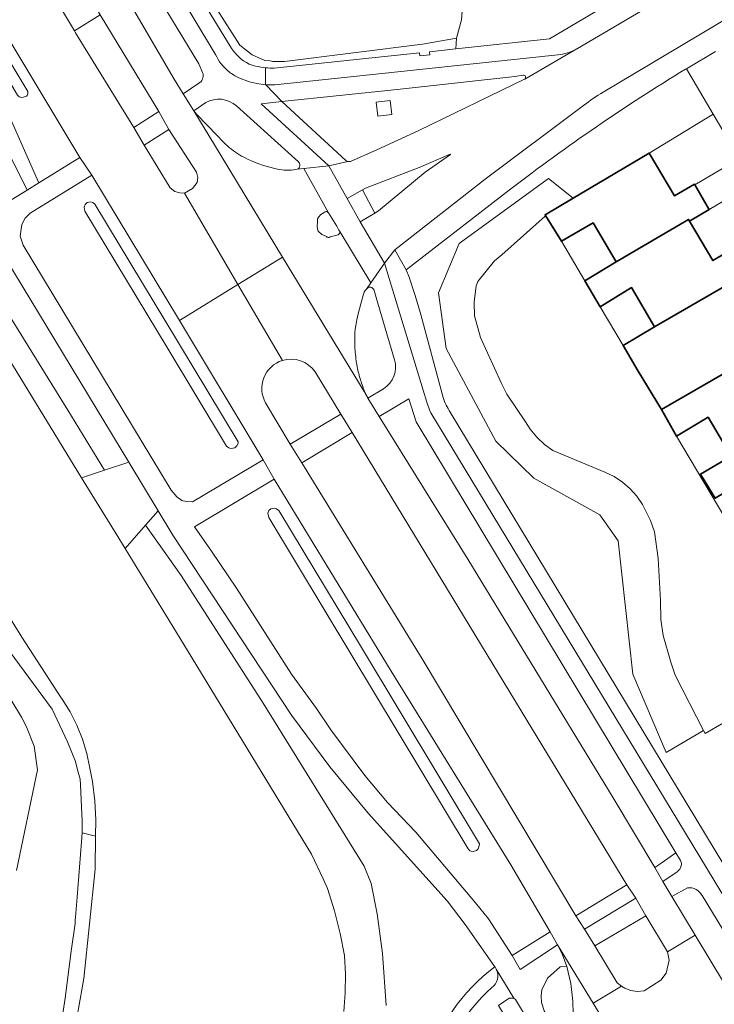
# Model space of a CAD drawing. Extents: x 147051 to 149075, y 463071 to 465537.
# Tile 116 of 229: x 148138 to 148221, y 464267 to 464385. Entities that reach past the tile are written whole.
import ezdxf

# ---------------------------------------------------------------- set-up
doc = ezdxf.new("R2010")
doc.units = 0
doc.header["$LTSCALE"] = 0.5
for name, color, linetype, lineweight in [('B-PV-GR-BEPLANTING_CULTUUR_HEESTERS-GV', 252, 'CONTINUOUS', 18), ('B-PV-OG-BEBOUWING-GV', 6, 'CONTINUOUS', 35), ('B-PV-OG-BEBOUWING_LUIFEL-GV', 6, 'CONTINUOUS', 18), ('B-PV-OG-TERREIN_BEGROEID-GV', 252, 'CONTINUOUS', 18), ('B-PV-OG-TERREIN_ERF-GV', 252, 'CONTINUOUS', 18), ('B-PV-OG-WATER_MEER-GV', 252, 'CONTINUOUS', 18), ('B-PV-OG-WATER_SLOOT-GV', 252, 'CONTINUOUS', 18), ('B-PV-VH-GESLOTENVERHARDING_ASFALT-GV', 252, 'CONTINUOUS', 18), ('B-PV-VH-OPENVERHARDING_BETONSTRAATSTEEN-GV', 252, 'CONTINUOUS', 18), ('B-PV-VH-OPENVERHARDING_TEGEL-GV', 252, 'CONTINUOUS', 18)]:
    doc.layers.add(name, color=color, linetype=linetype, lineweight=lineweight)

msp = doc.modelspace()

# ---------------------------------------------------------------- linework, layer by layer
at = {"layer": 'B-PV-GR-BEPLANTING_CULTUUR_HEESTERS-GV', "flags": 128}
for points in [[(148197.012, 464378.072), (148182.904, 464376.504)], [(148185.508, 464371.636), (148198.146, 464377.754)], [(148198.003, 464378.222), (148197.012, 464378.072)], [(148198.146, 464377.754), (148198.178, 464377.773)], [(148182.904, 464376.504), (148169.117, 464375.081)], [(148169.117, 464375.081), (148176.794, 464368.049)], [(148180.406, 464375.004), (148182.102, 464375.208)], [(148180.608, 464373.332), (148180.406, 464375.004)], [(148182.102, 464375.208), (148182.305, 464373.535)], [(148182.305, 464373.535), (148180.608, 464373.332)], [(148180.496, 464369.311), (148185.508, 464371.636)], [(148177.42, 464367.952), (148180.496, 464369.311)], [(148176.794, 464368.049), (148176.906, 464367.971)], [(148176.906, 464367.971), (148177.036, 464367.919)]]:
    msp.add_lwpolyline(points, dxfattribs=at)
at = {"layer": 'B-PV-GR-BEPLANTING_CULTUUR_HEESTERS-GV'}
for points in [[(148198.178, 464377.773, 0.7949928), (148198.003, 464378.222)], [(148177.036, 464367.919, 0.174533), (148177.42, 464367.952)]]:
    msp.add_lwpolyline(points, format="xyb", dxfattribs=at)
at = {"layer": 'B-PV-GR-BEPLANTING_CULTUUR_HEESTERS-GV', "flags": 128}
msp.add_lwpolyline([(148154.353, 464326.111), (148150.812, 464331.962), (148147.905, 464330.991), (148145.19, 464330.085), (148149.311, 464323.369), (148150.385, 464321.615), (148152.84, 464324.398)], close=True, dxfattribs=at)
at = {"layer": 'B-PV-OG-BEBOUWING-GV', "flags": 128}
for points in [[(148206.348, 464360.592), (148209.126, 464355.899), (148217.767, 464360.991), (148217.889, 464360.785), (148220.241, 464362.177), (148220.176, 464362.289), (148218.479, 464365.201), (148216.106, 464363.796), (148213.069, 464368.926), (148203.955, 464363.519), (148200.607, 464361.549), (148200.677, 464361.435), (148202.568, 464358.375)], [(148209.126, 464355.899), (148205.38, 464353.623), (148207.217, 464350.518), (148210.947, 464352.823), (148213.711, 464348.153), (148222.403, 464353.16), (148222.474, 464353.04), (148224.846, 464354.444), (148224.787, 464354.544), (148223.07, 464357.46), (148220.691, 464356.052), (148217.889, 464360.785), (148217.767, 464360.991)], [(148226.993, 464345.407), (148227.059, 464345.295), (148229.436, 464346.703), (148229.375, 464346.807), (148227.652, 464349.714), (148225.276, 464348.307), (148222.474, 464353.04), (148222.403, 464353.16), (148213.711, 464348.153), (148209.935, 464345.9), (148211.753, 464342.847), (148214.518, 464338.239)], [(148220.112, 464337.339), (148222.88, 464332.664), (148231.573, 464337.671), (148231.644, 464337.551), (148234.022, 464338.959), (148233.958, 464339.067), (148232.228, 464341.964), (148229.861, 464340.563), (148227.059, 464345.295), (148226.993, 464345.407), (148214.518, 464338.239), (148216.338, 464335.063)], [(148231.573, 464337.671), (148222.88, 464332.664), (148219.185, 464330.53), (148220.965, 464327.637), (148224.568, 464329.813), (148227.47, 464324.911), (148236.158, 464329.926), (148236.229, 464329.806), (148238.608, 464331.215), (148238.56, 464331.296), (148236.825, 464334.226), (148234.446, 464332.818), (148231.644, 464337.551)]]:
    msp.add_lwpolyline(points, close=True, dxfattribs=at)
at = {"layer": 'B-PV-OG-BEBOUWING_LUIFEL-GV', "flags": 128}
msp.add_lwpolyline([(148220.256, 464362.186), (148225.58, 464365.337), (148223.849, 464368.259), (148218.527, 464365.106), (148219.026, 464364.263)], close=True, dxfattribs=at)
at = {"layer": 'B-PV-OG-TERREIN_BEGROEID-GV', "flags": 128}
for points in [[(148025.955, 464578.969), (148091.9, 464470.206), (148095.774, 464463.608), (148103.415, 464449.862), (148112.64, 464432.67), (148118.931, 464423.242), (148130.365, 464406.775), (148144.334, 464383.522), (148147.385, 464385.466), (148133.78, 464407.91), (148116.437, 464436.627), (148099.567, 464465.089), (148078.148, 464500), (148028.705, 464581.26), (148021.783, 464592.671), (148018.839, 464590.756)], [(148005.331, 464576.433), (148017.846, 464556.05), (148021.239, 464550.475), (148052.095, 464500), (148099.621, 464421.931), (148135.483, 464362.531), (148138.672, 464364.492), (148129.779, 464382.323), (148128.991, 464383.601), (148096.271, 464436.69), (148095.203, 464438.408), (148089.48, 464447.66), (148075.173, 464470.885), (148073.016, 464474.42), (148069.243, 464480.543), (148059.593, 464496.2), (148054.465, 464504.52), (148042.825, 464523.406), (148026.127, 464550.498), (148022.286, 464556.731), (148015.958, 464566.898), (148005.25, 464583.501), (148003.541, 464586.154), (147997.766, 464588.731)], [(148103.488, 464409.183), (148103.886, 464408.517), (148109.179, 464399.643), (148109.353, 464399.355), (148114.658, 464390.586), (148118.314, 464384.543), (148118.961, 464383.476), (148119.283, 464382.941), (148121.481, 464379.309), (148121.163, 464374.481), (148134.445, 464352.797), (148143.534, 464338.159), (148147.905, 464330.991), (148150.812, 464331.962), (148133.101, 464361.227), (148104.256, 464408.89)], [(148144.334, 464383.522), (148144.468, 464383.299), (148151.437, 464371.962), (148154.41, 464373.877), (148147.385, 464385.466)], [(148133.714, 464380.617), (148134.838, 464377.062), (148140.022, 464365.454), (148140.067, 464365.351), (148144.979, 464368.372), (148136.611, 464382.358), (148135.541, 464381.652), (148138.75, 464376.289), (148138.764, 464376.156), (148138.755, 464375.99), (148138.677, 464375.825), (148138.59, 464375.746), (148138.491, 464375.697), (148138.232, 464375.607), (148138.041, 464375.572), (148137.867, 464375.59), (148137.745, 464375.633), (148137.624, 464375.738), (148137.52, 464375.844), (148134.468, 464380.945)], [(148123.332, 464366.549), (148127.674, 464359.227), (148127.81, 464358.298), (148132.003, 464351.31), (148136.469, 464344.297), (148145.19, 464330.085), (148147.905, 464330.991), (148143.534, 464338.159), (148134.445, 464352.797), (148121.163, 464374.481), (148120.083, 464371.86)], [(148156.922, 464364.169), (148157.497, 464364.137), (148158.454, 464364.701), (148158.987, 464365.395), (148159.094, 464365.994), (148158.926, 464366.646), (148155.635, 464371.737), (148152.663, 464369.871), (148155.779, 464364.757), (148156.324, 464364.326)], [(148138.417, 464361.121), (148138.033, 464360.375), (148137.842, 464358.977), (148138.179, 464357.897), (148155.89, 464328.6), (148156.556, 464327.817), (148157.151, 464327.36), (148157.699, 464327.228), (148158.437, 464327.22), (148166.91, 464332.222), (148156.88, 464348.881), (148146.405, 464366.279), (148139.024, 464361.714)], [(148201.028, 464365.88), (148190.34, 464358.102), (148187.868, 464352.203), (148188.79, 464345.554), (148194.72, 464334.478), (148199.26, 464330.042), (148207.174, 464325.662), (148209.342, 464322.538), (148211.124, 464306.588), (148215.096, 464297.21), (148219.577, 464299.839), (148216.188, 464306.477), (148215.669, 464308.026), (148214.755, 464311.222), (148214.459, 464313.141), (148214.423, 464315.42), (148214.154, 464320.436), (148213.68, 464323.634), (148213.228, 464324.982), (148212.251, 464326.866), (148211.578, 464327.869), (148210.779, 464328.775), (148209.866, 464329.567), (148208.858, 464330.232), (148207.77, 464330.758), (148201.543, 464333.326), (148200.533, 464334.065), (148199.625, 464334.928), (148198.835, 464335.898), (148198.288, 464336.758), (148196.048, 464340.067), (148195.393, 464341.343), (148192.87, 464346.844), (148192.191, 464349.445), (148192.142, 464351.067), (148192.354, 464353.049), (148192.565, 464353.556), (148194.576, 464356.014), (148195.424, 464356.744), (148200.621, 464361.378), (148200.677, 464361.435), (148200.607, 464361.549), (148203.955, 464363.519)], [(148155.415, 464345.656), (148162.499, 464333.86), (148162.779, 464333.642), (148163.005, 464333.572), (148163.284, 464333.607), (148163.51, 464333.677), (148163.754, 464333.886), (148163.911, 464334.164), (148163.911, 464334.361), (148156.668, 464346.422), (148146.785, 464362.802), (148146.532, 464363.005), (148146.236, 464363.075), (148145.853, 464362.988), (148145.609, 464362.779), (148145.487, 464362.465), (148145.582, 464361.954)], [(148145.582, 464361.954), (148145.487, 464362.465), (148145.609, 464362.779), (148145.853, 464362.988), (148146.236, 464363.075), (148146.532, 464363.005), (148146.785, 464362.802), (148156.668, 464346.422), (148163.911, 464334.361), (148163.911, 464334.164), (148163.754, 464333.886), (148163.51, 464333.677), (148163.284, 464333.607), (148163.005, 464333.572), (148162.779, 464333.642), (148162.499, 464333.86), (148155.415, 464345.656)], [(148180.756, 464337.411), (148191.378, 464320.327), (148208.772, 464291.784), (148213.725, 464283.447), (148214.2, 464283.781), (148216.255, 464285.225), (148185.181, 464336.778), (148184.314, 464339.539)], [(148185.911, 464308.412), (148204.28, 464277.681), (148210.4, 464281.386), (148177.531, 464335.482), (148171.509, 464331.88)], [(148196.499, 464283.776), (148182.218, 464306.955), (148168.23, 464329.919), (148158.693, 464324.215), (148160.73, 464321.29), (148163.704, 464316.878), (148170.285, 464306.596), (148173.263, 464302.484), (148175.008, 464299.912), (148179.07, 464294.462), (148181.783, 464291.253), (148185.142, 464287.687), (148192.295, 464279.249), (148193.847, 464277.305), (148196.672, 464272.944), (148201.206, 464275.767)], [(148177.391, 464309.03), (148191.406, 464285.693), (148191.602, 464285.469), (148191.776, 464285.4), (148192.072, 464285.365), (148192.403, 464285.504), (148192.612, 464285.696), (148192.699, 464285.922), (148192.756, 464286.298), (148178.644, 464309.796), (148168.761, 464326.176), (148168.508, 464326.379), (148168.212, 464326.449), (148167.829, 464326.362), (148167.585, 464326.153), (148167.463, 464325.839), (148167.558, 464325.328)], [(148167.558, 464325.328), (148167.463, 464325.839), (148167.585, 464326.153), (148167.829, 464326.362), (148168.212, 464326.449), (148168.508, 464326.379), (148168.761, 464326.176), (148178.644, 464309.796), (148192.756, 464286.298), (148192.699, 464285.922), (148192.612, 464285.696), (148192.403, 464285.504), (148192.072, 464285.365), (148191.776, 464285.4), (148191.602, 464285.469), (148191.406, 464285.693), (148177.391, 464309.03)], [(148139.725, 464255.11), (148141.671, 464257.783), (148142.58, 464259.327), (148143.347, 464260.946), (148143.967, 464262.627), (148144.435, 464264.356), (148144.746, 464266.12), (148144.773, 464266.339), (148145.47, 464270.178), (148146.804, 464283.268), (148146.856, 464287.202), (148145.259, 464287.628), (148145.172, 464286.54), (148144.932, 464283.487), (148144.65, 464279.919), (148144.459, 464277.505), (148144.432, 464277.164), (148144.4, 464276.754), (148143.953, 464273.449), (148143.218, 464267.851), (148142.977, 464266.275), (148142.822, 464265.256), (148138.323, 464257.478), (148139.384, 464254.71)], [(148209.237, 464269.669), (148209.733, 464269.288), (148210.155, 464269.033), (148210.877, 464268.75), (148211.625, 464268.616), (148212.477, 464268.731), (148214.442, 464269.983), (148215.077, 464270.826), (148215.471, 464272.397), (148215.257, 464273.375), (148212.682, 464277.682), (148206.563, 464274.103)], [(148200.141, 464268.101), (148200.182, 464267.325), (148200.52, 464266.321), (148202.482, 464263.021), (148203.003, 464262.69), (148203.404, 464262.735), (148203.693, 464263.932), (148203.992, 464265.955), (148203.934, 464267.456), (148203.709, 464269.585), (148203.208, 464271.641), (148202.408, 464271.601), (148200.916, 464270.243), (148200.224, 464268.826)]]:
    msp.add_lwpolyline(points, close=True, dxfattribs=at)
for points in [[(148042.825, 464523.406), (148054.465, 464504.52), (148059.593, 464496.2), (148069.243, 464480.543), (148073.016, 464474.42), (148075.173, 464470.885), (148089.48, 464447.66), (148095.203, 464438.408), (148096.271, 464436.69), (148128.991, 464383.601), (148129.779, 464382.323), (148138.672, 464364.492), (148140.067, 464365.351), (148140.022, 464365.454), (148134.838, 464377.062), (148133.714, 464380.617), (148104.932, 464427.677), (148022.806, 464560.494)], [(148143.547, 464413.448), (148162.961, 464381.718)], [(148190.799, 464387.541), (148190.628, 464384.859), (148190.032, 464382.649), (148189.922, 464381.382), (148201.137, 464382.604), (148217.49, 464392.266)], [(148164.093, 464381.814), (148158.597, 464390.482)], [(148158.597, 464390.482), (148164.093, 464381.814), (148165.584, 464380.683), (148167.105, 464379.991), (148167.722, 464379.94), (148168.035, 464379.877), (148168.927, 464379.877), (148169.456, 464379.853), (148185.964, 464381.951), (148190.032, 464382.649), (148190.628, 464384.859), (148190.799, 464387.541)], [(148159.219, 464379.604), (148153.352, 464389.264)], [(148150.58, 464387.499), (148156.265, 464377.772)], [(148190.032, 464382.649), (148185.964, 464381.951)], [(148189.922, 464381.382), (148190.032, 464382.649)], [(148137.745, 464375.633), (148137.867, 464375.59), (148138.041, 464375.572), (148138.232, 464375.607), (148138.491, 464375.697), (148138.59, 464375.746), (148138.677, 464375.825), (148138.755, 464375.99), (148138.764, 464376.156), (148138.75, 464376.289), (148135.541, 464381.652)], [(148165.584, 464380.683), (148164.093, 464381.814)], [(148185.964, 464381.951), (148169.456, 464379.853)], [(148186.795, 464381.041), (148189.922, 464381.382)], [(148167.105, 464379.991), (148165.584, 464380.683)], [(148167.722, 464379.94), (148167.105, 464379.991)], [(148168.035, 464379.877), (148167.722, 464379.94)], [(148168.208, 464379.075), (148185.581, 464380.913)], [(148185.581, 464380.913), (148185.622, 464380.536)], [(148185.622, 464380.536), (148186.834, 464380.663)], [(148186.834, 464380.663), (148186.795, 464381.041)], [(148159.658, 464378.574), (148159.219, 464379.604)], [(148165.239, 464379.559), (148165.462, 464379.476)], [(148165.462, 464379.476), (148165.69, 464379.407)], [(148166.938, 464379.159), (148167.192, 464379.129)], [(148168.927, 464379.877), (148168.035, 464379.877)], [(148169.456, 464379.853), (148168.927, 464379.877)], [(148217.513, 464379.015), (148217.414, 464378.956)], [(148220.709, 464373.558), (148217.513, 464379.015)], [(148156.265, 464377.772), (148157.333, 464376.018)], [(148157.333, 464376.018), (148159.343, 464377.358)], [(148160.036, 464374.95), (148158.6, 464373.975)], [(148171.119, 464367.863), (148163.705, 464374.563)], [(148158.6, 464373.975), (148158.926, 464373.567)], [(148158.926, 464373.567), (148161.432, 464371)], [(148213.069, 464368.926), (148220.709, 464373.558)], [(148203.955, 464363.519), (148213.069, 464368.926)], [(148170.799, 464366.961), (148170.964, 464367.005)], [(148170.964, 464367.005), (148171.118, 464367.079)], [(148171.118, 464367.079), (148171.198, 464367.147)], [(148171.198, 464367.147), (148171.254, 464367.236)], [(148190.34, 464358.102), (148201.028, 464365.88)], [(148201.028, 464365.88), (148203.955, 464363.519)], [(148196.524, 464364.636), (148183.996, 464354.957)], [(148187.868, 464352.203), (148190.34, 464358.102)], [(148183.996, 464354.957), (148184.344, 464354.07)], [(148184.344, 464354.07), (148185.05, 464351.985)], [(148179.499, 464352.864), (148179.402, 464352.808)], [(148179.608, 464352.889), (148179.499, 464352.864)], [(148178.898, 464352.051), (148178.564, 464350.884)], [(148178.987, 464352.278), (148178.898, 464352.051)], [(148179.108, 464352.49), (148178.987, 464352.278)], [(148179.243, 464352.66), (148179.108, 464352.49)], [(148179.402, 464352.808), (148179.243, 464352.66)], [(148181.096, 464349.349), (148180.115, 464352.601)], [(148185.05, 464351.985), (148185.685, 464349.878)], [(148188.79, 464345.554), (148187.868, 464352.203)], [(148178.564, 464350.884), (148178.264, 464349.708)], [(148178.264, 464349.708), (148178.102, 464348.978)], [(148182.6, 464344.19), (148181.096, 464349.349)], [(148185.685, 464349.878), (148188.443, 464339.68)], [(148177.961, 464348.243), (148177.906, 464347.861)], [(148178.102, 464348.978), (148177.961, 464348.243)], [(148177.906, 464347.861), (148177.873, 464347.476)], [(148194.72, 464334.478), (148188.79, 464345.554)], [(148176.184, 464337.698), (148173.109, 464342.759)], [(148179.028, 464340.419), (148179.409, 464339.65)], [(148179.433, 464339.61), (148181.28, 464340.737)], [(148167.194, 464339.031), (148170.124, 464334.12)], [(148179.409, 464339.65), (148179.433, 464339.61)], [(148170.124, 464334.12), (148176.184, 464337.698)], [(148189.275, 464337.948), (148241.823, 464251.026)], [(148199.26, 464330.042), (148194.72, 464334.478)], [(148207.174, 464325.662), (148199.26, 464330.042)], [(148154.353, 464326.111), (148152.84, 464324.398)], [(148156.102, 464323.221), (148154.353, 464326.111)], [(148209.342, 464322.538), (148207.174, 464325.662)], [(148181.613, 464266.943), (148181.15, 464273.194), (148180.548, 464277.916), (148179.808, 464281.556), (148178.966, 464283.612), (148166.89, 464303.133), (148157.073, 464318.396), (148152.84, 464324.398), (148150.385, 464321.615), (148157.847, 464309.43), (148172.667, 464285.046), (148174.065, 464282.123), (148174.572, 464280.933), (148175.417, 464278.269), (148176.108, 464275.561), (148176.622, 464272.944), (148176.753, 464270.71), (148176.723, 464268.472), (148176.534, 464266.242)], [(148152.84, 464324.398), (148157.073, 464318.396)], [(148170.302, 464301.668), (148156.102, 464323.221)], [(148211.124, 464306.588), (148209.342, 464322.538)], [(148132.272, 464315.126), (148141.661, 464302.409), (148143.506, 464298.49), (148144.434, 464296.128), (148144.699, 464295.148), (148144.998, 464294.033), (148145.033, 464293.356), (148145.161, 464290.67), (148145.24, 464289.038), (148145.253, 464288.104), (148145.259, 464287.628), (148146.856, 464287.202), (148146.882, 464289.164), (148146.759, 464291.457), (148146.478, 464293.736), (148146.18, 464295.344), (148145.818, 464297.101), (148145.301, 464298.818), (148144.632, 464300.483), (148143.818, 464302.081), (148142.865, 464303.601), (148142.669, 464303.88), (148138.029, 464311.017), (148131.275, 464321.92)], [(148157.073, 464318.396), (148166.89, 464303.133)], [(148129.698, 464315.104), (148137.99, 464301.45), (148138.577, 464300.293), (148139.5, 464297.981), (148139.892, 464295.15), (148137.399, 464283.124)], [(148134.335, 464262.877), (148138.323, 464257.478), (148142.822, 464265.256), (148142.977, 464266.275), (148143.218, 464267.851), (148143.953, 464273.449), (148144.4, 464276.754), (148144.432, 464277.164), (148144.459, 464277.505), (148144.65, 464279.919), (148144.932, 464283.487), (148145.172, 464286.54), (148145.259, 464287.628), (148145.253, 464288.104), (148145.24, 464289.038), (148145.161, 464290.67), (148145.033, 464293.356), (148144.998, 464294.033), (148144.699, 464295.148), (148144.434, 464296.128), (148143.506, 464298.49), (148141.661, 464302.409), (148132.272, 464315.126)], [(148215.096, 464297.21), (148211.124, 464306.588)], [(148166.89, 464303.133), (148178.966, 464283.612)], [(148174.881, 464295.487), (148170.302, 464301.668)], [(148221.933, 464300.756), (148219.747, 464299.506)], [(148219.577, 464299.839), (148215.096, 464297.21)], [(148219.747, 464299.506), (148219.577, 464299.839)], [(148179.467, 464289.98), (148174.881, 464295.487)], [(148188.897, 464279.489), (148179.467, 464289.98)], [(148178.966, 464283.612), (148179.808, 464281.556)], [(148179.808, 464281.556), (148180.548, 464277.916)], [(148217.653, 464281.041), (148215.756, 464279.986)], [(148215.756, 464279.986), (148218.548, 464275.366)], [(148230.075, 464262.516), (148219.386, 464280.104)], [(148191.039, 464276.637), (148188.897, 464279.489)], [(148180.548, 464277.916), (148181.15, 464273.194)], [(148194.59, 464271.592), (148191.039, 464276.637)], [(148218.548, 464275.366), (148230.849, 464255.01)], [(148181.15, 464273.194), (148181.613, 464266.943)]]:
    msp.add_lwpolyline(points, dxfattribs=at)
at = {"layer": 'B-PV-OG-TERREIN_BEGROEID-GV'}
for points in [[(148162.961, 464381.718, 0.1516727), (148165.239, 464379.559)], [(148165.69, 464379.407, 0.0336008), (148166.938, 464379.159)], [(148167.192, 464379.129, 0.0275858), (148168.208, 464379.075)], [(148217.414, 464378.956, 0.0269196), (148196.524, 464364.636)], [(148159.343, 464377.358, 0.3166652), (148159.658, 464378.574)], [(148163.705, 464374.563, 0.325133), (148160.036, 464374.95)], [(148161.432, 464371, 0.0560783), (148163.107, 464369.376)], [(148163.107, 464369.376, 0.0567989), (148165.1, 464368.167)], [(148165.1, 464368.167, 0.0563285), (148168.595, 464367.006)], [(148168.595, 464367.006, 0.093918), (148170.799, 464366.961)], [(148171.287, 464367.571, 0.1516993), (148171.119, 464367.863)], [(148171.254, 464367.236, 0.1581447), (148171.287, 464367.571)], [(148179.906, 464352.822, 0.1509224), (148179.608, 464352.889)], [(148180.115, 464352.601, 0.1488511), (148179.906, 464352.822)], [(148177.873, 464347.476, 0.0297494), (148177.876, 464345.56)], [(148177.876, 464345.56, 0.0276709), (148178.107, 464343.574)], [(148169.194, 464344.107, 0.4794427), (148167.194, 464339.031)], [(148173.109, 464342.759, 0.3274259), (148169.194, 464344.107)], [(148178.107, 464343.574, 0.0274034), (148178.479, 464341.97)], [(148181.28, 464340.737, 0.3412182), (148182.6, 464344.19)], [(148178.479, 464341.97, 0.0276793), (148179.028, 464340.419)], [(148188.443, 464339.68, 0.0921852), (148189.275, 464337.948)], [(148219.386, 464280.104, 0.3077564), (148217.653, 464281.041)], [(148186.476, 464259.837, -0.1606042), (148194.59, 464271.592)]]:
    msp.add_lwpolyline(points, format="xyb", dxfattribs=at)
at = {"layer": 'B-PV-OG-TERREIN_ERF-GV', "flags": 128}
msp.add_lwpolyline([(148262.634, 464302.802), (148220.709, 464373.558), (148213.069, 464368.926), (148216.106, 464363.796), (148218.479, 464365.201), (148220.176, 464362.289), (148220.241, 464362.177), (148217.889, 464360.785), (148220.691, 464356.052), (148223.07, 464357.46)], dxfattribs=at)
for points in [[(148209.126, 464355.899), (148206.348, 464360.592), (148202.568, 464358.375), (148205.38, 464353.623)], [(148209.935, 464345.9), (148213.711, 464348.153), (148210.947, 464352.823), (148207.217, 464350.518)], [(148223.738, 464322.565), (148227.47, 464324.911), (148224.568, 464329.813), (148220.965, 464327.637), (148219.185, 464330.53), (148222.88, 464332.664), (148220.112, 464337.339), (148216.338, 464335.063)]]:
    msp.add_lwpolyline(points, close=True, dxfattribs=at)
at = {"layer": 'B-PV-OG-WATER_MEER-GV', "flags": 128}
msp.add_lwpolyline([(148223.738, 464322.565), (148216.338, 464335.063), (148214.518, 464338.239), (148211.753, 464342.847), (148209.935, 464345.9), (148207.217, 464350.518), (148205.38, 464353.623), (148202.568, 464358.375), (148200.677, 464361.435), (148200.621, 464361.378), (148195.424, 464356.744), (148194.576, 464356.014), (148192.565, 464353.556), (148192.354, 464353.049), (148192.142, 464351.067), (148192.191, 464349.445), (148192.87, 464346.844), (148195.393, 464341.343), (148196.048, 464340.067), (148198.288, 464336.758), (148198.835, 464335.898), (148199.625, 464334.928), (148200.533, 464334.065), (148201.543, 464333.326), (148207.77, 464330.758), (148208.858, 464330.232), (148209.866, 464329.567), (148210.779, 464328.775), (148211.578, 464327.869), (148212.251, 464326.866), (148213.228, 464324.982), (148213.68, 464323.634), (148214.154, 464320.436), (148214.423, 464315.42), (148214.459, 464313.141), (148214.755, 464311.222), (148215.669, 464308.026), (148216.188, 464306.477), (148219.577, 464299.839), (148219.747, 464299.506), (148221.933, 464300.756)], dxfattribs=at)
at = {"layer": 'B-PV-OG-WATER_SLOOT-GV', "flags": 128}
for points in [[(148176.534, 464266.242), (148176.723, 464268.472), (148176.753, 464270.71), (148176.622, 464272.944), (148176.108, 464275.561), (148175.417, 464278.269), (148174.572, 464280.933), (148174.065, 464282.123), (148172.667, 464285.046), (148157.847, 464309.43), (148150.385, 464321.615), (148149.311, 464323.369), (148145.19, 464330.085), (148136.469, 464344.297)], [(148131.275, 464321.92), (148138.029, 464311.017), (148142.669, 464303.88), (148142.865, 464303.601), (148143.818, 464302.081), (148144.632, 464300.483), (148145.301, 464298.818), (148145.818, 464297.101), (148146.18, 464295.344), (148146.478, 464293.736), (148146.759, 464291.457), (148146.882, 464289.164), (148146.856, 464287.202), (148146.804, 464283.268), (148145.47, 464270.178), (148144.773, 464266.339)]]:
    msp.add_lwpolyline(points, dxfattribs=at)
at = {"layer": 'B-PV-VH-GESLOTENVERHARDING_ASFALT-GV', "flags": 128}
for points in [[(148161.188, 464380.716), (148114.957, 464457.554)], [(148133.78, 464407.91), (148147.385, 464385.466), (148154.41, 464373.877), (148155.635, 464371.737), (148158.926, 464366.646), (148159.094, 464365.994), (148158.987, 464365.395), (148158.454, 464364.701), (148157.497, 464364.137), (148163.884, 464353.198), (148169.206, 464356.48), (148161.066, 464369.907), (148158.6, 464373.975), (148157.333, 464376.018), (148156.265, 464377.772), (148150.58, 464387.499), (148146.5, 464394.48), (148120.941, 464436.874)], [(148136.611, 464382.358), (148144.979, 464368.372), (148146.405, 464366.279), (148156.88, 464348.881), (148163.884, 464353.198), (148157.497, 464364.137), (148156.922, 464364.169), (148156.324, 464364.326), (148155.779, 464364.757), (148152.663, 464369.871), (148151.437, 464371.962), (148144.468, 464383.299), (148144.334, 464383.522), (148130.365, 464406.775)], [(148153.352, 464389.264), (148159.219, 464379.604)], [(148214.717, 464387.491), (148204.486, 464381.439)], [(148207.54, 464376.211), (148224.815, 464386.478)], [(148204.401, 464381.39), (148198.178, 464377.773)], [(148198.178, 464377.773), (148204.401, 464381.39)], [(148204.486, 464381.439), (148204.401, 464381.39)], [(148202.119, 464380.684), (148182.242, 464378.572)], [(148159.219, 464379.604), (148159.658, 464378.574)], [(148182.242, 464378.572), (148168.298, 464377.08)], [(148182.904, 464376.504), (148197.012, 464378.072)], [(148198.146, 464377.754), (148185.508, 464371.636)], [(148197.012, 464378.072), (148198.003, 464378.222)], [(148198.178, 464377.773), (148198.146, 464377.754)], [(148159.343, 464377.358), (148157.333, 464376.018)], [(148169.117, 464375.081), (148167.227, 464377.099)], [(148167.227, 464377.099), (148169.117, 464375.081)], [(148169.117, 464375.081), (148182.904, 464376.504)], [(148157.333, 464376.018), (148158.6, 464373.975)], [(148158.6, 464373.975), (148160.036, 464374.95)], [(148163.705, 464374.563), (148171.119, 464367.863)], [(148166.643, 464374.827), (148169.117, 464375.081)], [(148174.735, 464367.412), (148166.643, 464374.827)], [(148193.465, 464365.813), (148205.198, 464374.605)], [(148158.926, 464373.567), (148158.6, 464373.975)], [(148158.6, 464373.975), (148161.066, 464369.907)], [(148161.432, 464371), (148158.926, 464373.567)], [(148185.508, 464371.636), (148180.496, 464369.311)], [(148161.066, 464369.907), (148169.206, 464356.48)], [(148144.979, 464368.372), (148140.067, 464365.351)], [(148146.405, 464366.279), (148144.979, 464368.372)], [(148180.496, 464369.311), (148177.42, 464367.952)], [(148185.563, 464367.191), (148189.252, 464368.807)], [(148189.309, 464368.731), (148186.288, 464366.648)], [(148189.252, 464368.807), (148189.309, 464368.731)], [(148170.964, 464367.005), (148170.799, 464366.961)], [(148170.951, 464366.979), (148171.772, 464367.075)], [(148171.772, 464367.075), (148170.951, 464366.979)], [(148171.118, 464367.079), (148170.964, 464367.005)], [(148171.198, 464367.147), (148171.118, 464367.079)], [(148171.254, 464367.236), (148171.198, 464367.147)], [(148171.772, 464367.075), (148174.735, 464367.412)], [(148174.735, 464367.412), (148171.772, 464367.075)], [(148171.772, 464367.075), (148174.708, 464361.761)], [(148174.708, 464361.761), (148171.772, 464367.075)], [(148177.036, 464367.919), (148174.735, 464367.412)], [(148174.735, 464367.412), (148176.932, 464363.47)], [(148176.932, 464363.47), (148174.735, 464367.412)], [(148179.12, 464364.733), (148185.563, 464367.191)], [(148139.024, 464361.714), (148146.405, 464366.279)], [(148170.799, 464366.961), (148170.951, 464366.979)], [(148170.951, 464366.979), (148170.799, 464366.961)], [(148186.288, 464366.648), (148180.694, 464362.005)], [(148182.655, 464357.341), (148193.465, 464365.813)], [(148140.067, 464365.351), (148138.672, 464364.492)], [(148178.794, 464364.539), (148179.12, 464364.733)], [(148138.672, 464364.492), (148135.483, 464362.531)], [(148176.932, 464363.47), (148178.794, 464364.539)], [(148178.516, 464360.701), (148176.932, 464363.47)], [(148133.101, 464361.227), (148150.812, 464331.962)], [(148138.033, 464360.375), (148138.417, 464361.121)], [(148138.417, 464361.121), (148139.024, 464361.714)], [(148173.533, 464361.269), (148173.794, 464361.554)], [(148173.794, 464361.554), (148174.202, 464361.831)], [(148174.708, 464361.761), (148175.711, 464360.187)], [(148180.255, 464361.741), (148178.516, 464360.701)], [(148180.694, 464362.005), (148180.255, 464361.741)], [(148137.842, 464358.977), (148138.033, 464360.375)], [(148173.374, 464360.06), (148173.384, 464360.788)], [(148175.711, 464360.187), (148175.96, 464359.686)], [(148178.516, 464360.701), (148181.403, 464355.753)], [(148181.403, 464355.753), (148178.516, 464360.701)], [(148138.179, 464357.897), (148137.842, 464358.977)], [(148173.895, 464359.18), (148173.486, 464359.564)], [(148174.455, 464358.923), (148173.895, 464359.18)], [(148175.861, 464359.15), (148174.913, 464358.881)], [(148176.056, 464359.528), (148179.76, 464353.385)], [(148179.76, 464353.385), (148176.056, 464359.528)], [(148155.89, 464328.6), (148138.179, 464357.897)], [(148169.206, 464356.48), (148163.884, 464353.198)], [(148169.206, 464356.48), (148178.966, 464340.381)], [(148178.966, 464340.381), (148169.206, 464356.48)], [(148181.403, 464355.753), (148182.655, 464357.341)], [(148179.76, 464353.385), (148181.403, 464355.753)], [(148181.403, 464355.753), (148179.76, 464353.385)], [(148186.044, 464340.552), (148181.403, 464355.753)], [(148163.884, 464353.198), (148156.88, 464348.881)], [(148169.194, 464344.107), (148163.884, 464353.198)], [(148163.884, 464353.198), (148169.194, 464344.107)], [(148179.243, 464352.66), (148179.76, 464353.385)], [(148179.76, 464353.385), (148179.243, 464352.66)], [(148179.402, 464352.808), (148179.499, 464352.864)], [(148179.499, 464352.864), (148179.608, 464352.889)], [(148178.564, 464350.884), (148178.898, 464352.051)], [(148178.898, 464352.051), (148178.987, 464352.278)], [(148178.987, 464352.278), (148179.108, 464352.49)], [(148179.108, 464352.49), (148179.243, 464352.66)], [(148179.243, 464352.66), (148179.402, 464352.808)], [(148180.115, 464352.601), (148181.096, 464349.349)], [(148178.264, 464349.708), (148178.564, 464350.884)], [(148178.102, 464348.978), (148178.264, 464349.708)], [(148181.096, 464349.349), (148182.6, 464344.19)], [(148156.88, 464348.881), (148166.91, 464332.222)], [(148177.906, 464347.861), (148177.961, 464348.243)], [(148177.961, 464348.243), (148178.102, 464348.978)], [(148177.873, 464347.476), (148177.906, 464347.861)], [(148173.109, 464342.759), (148176.184, 464337.698)], [(148178.966, 464340.381), (148179.131, 464340.109)], [(148179.131, 464340.109), (148178.966, 464340.381)], [(148179.409, 464339.65), (148179.028, 464340.419)], [(148179.131, 464340.109), (148179.409, 464339.65)], [(148179.409, 464339.65), (148179.131, 464340.109)], [(148181.28, 464340.737), (148179.433, 464339.61)], [(148186.478, 464339.129), (148186.044, 464340.552)], [(148170.124, 464334.12), (148167.194, 464339.031)], [(148179.433, 464339.61), (148179.409, 464339.65)], [(148179.433, 464339.61), (148180.756, 464337.411)], [(148180.756, 464337.411), (148179.433, 464339.61)], [(148180.756, 464337.411), (148184.314, 464339.539)], [(148184.314, 464339.539), (148185.181, 464336.778)], [(148186.798, 464338.219), (148186.478, 464339.129)], [(148176.184, 464337.698), (148177.531, 464335.482)], [(148186.968, 464337.856), (148186.798, 464338.219)], [(148213.972, 464293.239), (148186.968, 464337.856)], [(148191.378, 464320.327), (148180.756, 464337.411)], [(148185.181, 464336.778), (148216.255, 464285.225)], [(148177.531, 464335.482), (148210.4, 464281.386)], [(148171.509, 464331.88), (148170.124, 464334.12)], [(148150.812, 464331.962), (148154.353, 464326.111)], [(148166.91, 464332.222), (148158.437, 464327.22)], [(148166.91, 464332.222), (148168.23, 464329.919)], [(148168.23, 464329.919), (148166.91, 464332.222)], [(148185.911, 464308.412), (148171.509, 464331.88)], [(148158.693, 464324.215), (148168.23, 464329.919)], [(148168.23, 464329.919), (148182.218, 464306.955)], [(148156.556, 464327.817), (148155.89, 464328.6)], [(148157.151, 464327.36), (148156.556, 464327.817)], [(148157.699, 464327.228), (148157.151, 464327.36)], [(148158.437, 464327.22), (148157.699, 464327.228)], [(148154.353, 464326.111), (148156.102, 464323.221)], [(148160.73, 464321.29), (148158.693, 464324.215)], [(148156.102, 464323.221), (148170.302, 464301.668)], [(148163.704, 464316.878), (148160.73, 464321.29)], [(148208.772, 464291.784), (148191.378, 464320.327)], [(148170.285, 464306.596), (148163.704, 464316.878)], [(148137.399, 464283.124), (148139.892, 464295.15), (148139.5, 464297.981), (148138.577, 464300.293), (148137.99, 464301.45), (148129.698, 464315.104)], [(148204.28, 464277.681), (148185.911, 464308.412)], [(148182.218, 464306.955), (148196.499, 464283.776)], [(148173.263, 464302.484), (148170.285, 464306.596)], [(148175.008, 464299.912), (148173.263, 464302.484)], [(148170.302, 464301.668), (148174.881, 464295.487)], [(148179.07, 464294.462), (148175.008, 464299.912)], [(148174.881, 464295.487), (148179.467, 464289.98)], [(148181.783, 464291.253), (148179.07, 464294.462)], [(148231.908, 464263.598), (148213.972, 464293.239)], [(148213.725, 464283.447), (148208.772, 464291.784)], [(148185.142, 464287.687), (148181.783, 464291.253)], [(148179.467, 464289.98), (148188.897, 464279.489)], [(148192.295, 464279.249), (148185.142, 464287.687)], [(148216.255, 464285.225), (148216.703, 464284.482)], [(148196.499, 464283.776), (148201.206, 464275.767)], [(148214.681, 464281.785), (148213.725, 464283.447)], [(148216.399, 464282.956), (148214.681, 464281.785)], [(148210.4, 464281.386), (148211.482, 464279.797)], [(148214.681, 464281.785), (148215.756, 464279.986)], [(148215.756, 464279.986), (148214.681, 464281.785)], [(148215.756, 464279.986), (148217.653, 464281.041)], [(148218.548, 464275.366), (148215.756, 464279.986)], [(148219.386, 464280.104), (148230.075, 464262.516)], [(148188.897, 464279.489), (148191.039, 464276.637)], [(148193.847, 464277.305), (148192.295, 464279.249)], [(148211.482, 464279.797), (148212.682, 464277.682)], [(148205.311, 464276.069), (148204.28, 464277.681)], [(148212.682, 464277.682), (148215.257, 464273.375)], [(148191.039, 464276.637), (148194.59, 464271.592)], [(148196.672, 464272.944), (148193.847, 464277.305)], [(148201.206, 464275.767), (148202.113, 464274.206)], [(148206.563, 464274.103), (148205.311, 464276.069)], [(148215.257, 464273.375), (148218.548, 464275.366)], [(148202.113, 464274.206), (148197.652, 464271.257)], [(148219.51, 464245.563), (148206.345, 464267.238), (148202.113, 464274.206), (148202.699, 464272.998), (148203.208, 464271.641), (148203.709, 464269.585), (148203.934, 464267.456), (148203.992, 464265.955)], [(148202.113, 464274.206), (148206.345, 464267.238)], [(148202.699, 464272.998), (148202.113, 464274.206)], [(148209.237, 464269.669), (148206.563, 464274.103)], [(148197.652, 464271.257), (148196.672, 464272.944)], [(148203.208, 464271.641), (148202.699, 464272.998)], [(148200.916, 464270.243), (148202.408, 464271.601)], [(148202.408, 464271.601), (148203.208, 464271.641)], [(148196.887, 464267.84), (148194.77, 464271.315)], [(148194.77, 464271.315), (148196.887, 464267.84)], [(148200.224, 464268.826), (148200.916, 464270.243)], [(148206.345, 464267.238), (148209.733, 464269.288)], [(148209.733, 464269.288), (148209.237, 464269.669)], [(148200.141, 464268.101), (148200.224, 464268.826)], [(148200.182, 464267.325), (148200.141, 464268.101)], [(148195.026, 464266.961), (148196.337, 464267.846)], [(148196.337, 464267.846), (148196.887, 464267.84)], [(148196.887, 464267.84), (148197.06, 464267.662)], [(148197.06, 464267.662), (148201.991, 464259.551)], [(148200.52, 464266.321), (148200.182, 464267.325)]]:
    msp.add_lwpolyline(points, dxfattribs=at)
at = {"layer": 'B-PV-VH-GESLOTENVERHARDING_ASFALT-GV'}
for points in [[(148204.401, 464381.39, -0.1096341), (148202.119, 464380.684)], [(148162.836, 464378.631, -0.1187066), (148161.188, 464380.716)], [(148159.658, 464378.574, -0.3166652), (148159.343, 464377.358)], [(148163.973, 464377.937, -0.0583272), (148162.836, 464378.631)], [(148166.085, 464377.252, -0.0591103), (148163.973, 464377.937)], [(148198.003, 464378.222, -0.7949928), (148198.178, 464377.773)], [(148167.227, 464377.099, -0.0305686), (148166.085, 464377.252)], [(148168.298, 464377.08, -0.0270855), (148167.227, 464377.099)], [(148160.036, 464374.95, -0.325133), (148163.705, 464374.563)], [(148205.198, 464374.605, -0.0207113), (148207.54, 464376.211)], [(148163.107, 464369.376, -0.0560783), (148161.432, 464371)], [(148165.1, 464368.167, -0.0567989), (148163.107, 464369.376)], [(148168.595, 464367.006, -0.0563285), (148165.1, 464368.167)], [(148170.799, 464366.961, -0.093918), (148168.595, 464367.006)], [(148171.119, 464367.863, -0.1516993), (148171.287, 464367.571)], [(148171.287, 464367.571, -0.1581447), (148171.254, 464367.236)], [(148177.42, 464367.952, -0.174533), (148177.036, 464367.919)], [(148173.384, 464360.788, -0.2261621), (148173.533, 464361.269)], [(148174.202, 464361.831, -0.4584726), (148174.708, 464361.761)], [(148173.486, 464359.564, -0.1211635), (148173.374, 464360.06)], [(148174.913, 464358.881, -0.4106322), (148174.455, 464358.923)], [(148176.056, 464359.528, -0.378555), (148175.861, 464359.15)], [(148175.96, 464359.686, -0.1502644), (148176.056, 464359.528)], [(148179.608, 464352.889, -0.1509224), (148179.906, 464352.822)], [(148179.906, 464352.822, -0.1488511), (148180.115, 464352.601)], [(148177.876, 464345.56, -0.0297494), (148177.873, 464347.476)], [(148178.107, 464343.574, -0.0276709), (148177.876, 464345.56)], [(148167.194, 464339.031, -0.4794427), (148169.194, 464344.107)], [(148169.194, 464344.107, -0.3274259), (148173.109, 464342.759)], [(148178.479, 464341.97, -0.0274034), (148178.107, 464343.574)], [(148182.6, 464344.19, -0.3412182), (148181.28, 464340.737)], [(148179.028, 464340.419, -0.0276793), (148178.479, 464341.97)], [(148216.703, 464284.482, -0.4469372), (148216.399, 464282.956)], [(148217.653, 464281.041, -0.3077564), (148219.386, 464280.104)], [(148194.59, 464271.592, -0.0503807), (148194.77, 464271.315)], [(148194.77, 464271.315, -0.3778256), (148194.224, 464269.086)], [(148194.224, 464269.086, 0.13866), (148188.107, 464259.358)]]:
    msp.add_lwpolyline(points, format="xyb", dxfattribs=at)
at = {"layer": 'B-PV-VH-GESLOTENVERHARDING_ASFALT-GV', "flags": 128}
msp.add_lwpolyline([(148215.257, 464273.375), (148215.471, 464272.397), (148215.077, 464270.826), (148214.442, 464269.983), (148212.477, 464268.731), (148211.625, 464268.616), (148210.877, 464268.75), (148210.155, 464269.033), (148209.733, 464269.288), (148206.345, 464267.238), (148219.51, 464245.563), (148222.755, 464247.475), (148222.762, 464248.125), (148222.92, 464248.774), (148223.527, 464249.342), (148224.457, 464249.781), (148225.007, 464249.699), (148225.578, 464249.342), (148226.146, 464248.81), (148232.385, 464252.487), (148230.849, 464255.01), (148218.548, 464275.366)], close=True, dxfattribs=at)
at = {"layer": 'B-PV-VH-OPENVERHARDING_BETONSTRAATSTEEN-GV', "flags": 128}
for points in [[(148182.305, 464373.535), (148182.102, 464375.208), (148180.406, 464375.004), (148180.608, 464373.332)], [(148180.694, 464362.005), (148186.288, 464366.648), (148189.309, 464368.731), (148189.252, 464368.807), (148185.563, 464367.191), (148179.12, 464364.733), (148178.794, 464364.539), (148180.255, 464361.741)]]:
    msp.add_lwpolyline(points, close=True, dxfattribs=at)
at = {"layer": 'B-PV-VH-OPENVERHARDING_BETONSTRAATSTEEN-GV'}
for points in [[(148173.533, 464361.269, 0.2261621), (148173.384, 464360.788)], [(148174.708, 464361.761, 0.4584726), (148174.202, 464361.831)], [(148173.374, 464360.06, 0.1211635), (148173.486, 464359.564)], [(148174.455, 464358.923, 0.4106322), (148174.913, 464358.881)], [(148175.861, 464359.15, 0.378555), (148176.056, 464359.528)], [(148176.056, 464359.528, 0.1502644), (148175.96, 464359.686)]]:
    msp.add_lwpolyline(points, format="xyb", dxfattribs=at)
at = {"layer": 'B-PV-VH-OPENVERHARDING_BETONSTRAATSTEEN-GV', "flags": 128}
for points in [[(148173.794, 464361.554), (148173.533, 464361.269)], [(148174.202, 464361.831), (148173.794, 464361.554)], [(148175.711, 464360.187), (148174.708, 464361.761)], [(148173.384, 464360.788), (148173.374, 464360.06)], [(148175.96, 464359.686), (148175.711, 464360.187)], [(148173.486, 464359.564), (148173.895, 464359.18)], [(148173.895, 464359.18), (148174.455, 464358.923)], [(148174.913, 464358.881), (148175.861, 464359.15)]]:
    msp.add_lwpolyline(points, dxfattribs=at)
at = {"layer": 'B-PV-VH-OPENVERHARDING_TEGEL-GV', "flags": 128}
for points in [[(148114.957, 464457.554), (148161.188, 464380.716)], [(148268.982, 464422.869), (148264.303, 464420.101), (148263.291, 464419.578), (148240.44, 464405.9), (148221.362, 464394.566), (148217.865, 464392.489), (148217.49, 464392.266), (148201.137, 464382.604), (148189.922, 464381.382), (148186.795, 464381.041), (148186.834, 464380.663), (148185.622, 464380.536), (148185.581, 464380.913), (148168.208, 464379.075)], [(148204.401, 464381.39), (148204.486, 464381.439), (148214.717, 464387.491), (148221.543, 464391.54), (148224.984, 464393.581), (148262.621, 464415.965), (148264.928, 464417.368), (148265.305, 464417.599)], [(148162.961, 464381.718), (148143.547, 464413.448)], [(148224.815, 464386.478), (148207.54, 464376.211)], [(148168.298, 464377.08), (148182.242, 464378.572), (148202.119, 464380.684)], [(148217.513, 464379.015), (148220.994, 464381.085)], [(148220.994, 464381.085), (148217.513, 464379.015), (148220.709, 464373.558), (148262.634, 464302.802)], [(148165.462, 464379.476), (148165.239, 464379.559)], [(148165.69, 464379.407), (148165.462, 464379.476)], [(148167.192, 464379.129), (148166.938, 464379.159)], [(148167.162, 464377.168), (148167.192, 464379.129)], [(148167.192, 464379.129), (148167.162, 464377.168), (148167.227, 464377.099)], [(148217.414, 464378.956), (148217.513, 464379.015)], [(148167.227, 464377.099), (148167.162, 464377.168)], [(148205.198, 464374.605), (148193.465, 464365.813)], [(148193.465, 464365.813), (148182.655, 464357.341)], [(148183.996, 464354.957), (148196.524, 464364.636)], [(148182.655, 464357.341), (148181.403, 464355.753)], [(148182.655, 464357.341), (148183.996, 464354.957)], [(148183.996, 464354.957), (148182.655, 464357.341)], [(148181.403, 464355.753), (148186.044, 464340.552)], [(148184.344, 464354.07), (148183.996, 464354.957)], [(148185.05, 464351.985), (148184.344, 464354.07)], [(148185.685, 464349.878), (148185.05, 464351.985)], [(148188.443, 464339.68), (148185.685, 464349.878)], [(148186.044, 464340.552), (148186.478, 464339.129)], [(148186.478, 464339.129), (148186.798, 464338.219)], [(148186.798, 464338.219), (148186.968, 464337.856)], [(148186.968, 464337.856), (148213.972, 464293.239)], [(148241.823, 464251.026), (148189.275, 464337.948)], [(148213.972, 464293.239), (148231.908, 464263.598)], [(148216.255, 464285.225), (148214.2, 464283.781)], [(148216.703, 464284.482), (148216.255, 464285.225)], [(148214.2, 464283.781), (148213.725, 464283.447)], [(148213.725, 464283.447), (148214.681, 464281.785)], [(148214.681, 464281.785), (148216.399, 464282.956)]]:
    msp.add_lwpolyline(points, dxfattribs=at)
at = {"layer": 'B-PV-VH-OPENVERHARDING_TEGEL-GV'}
for points in [[(148165.239, 464379.559, -0.1516727), (148162.961, 464381.718)], [(148202.119, 464380.684, 0.1096341), (148204.401, 464381.39)], [(148161.188, 464380.716, 0.1187066), (148162.836, 464378.631)], [(148166.938, 464379.159, -0.0336008), (148165.69, 464379.407)], [(148168.208, 464379.075, -0.0275858), (148167.192, 464379.129)], [(148196.524, 464364.636, -0.0269196), (148217.414, 464378.956)], [(148162.836, 464378.631, 0.0583272), (148163.973, 464377.937)], [(148163.973, 464377.937, 0.0591103), (148166.085, 464377.252)], [(148166.085, 464377.252, 0.0305686), (148167.227, 464377.099)], [(148167.227, 464377.099, 0.0270855), (148168.298, 464377.08)], [(148207.54, 464376.211, 0.0207113), (148205.198, 464374.605)], [(148189.275, 464337.948, -0.0921852), (148188.443, 464339.68)], [(148216.399, 464282.956, 0.4469372), (148216.703, 464284.482)], [(148194.59, 464271.592, 0.1606042), (148186.476, 464259.837)], [(148194.77, 464271.315, 0.0503807), (148194.59, 464271.592)], [(148194.224, 464269.086, 0.3778256), (148194.77, 464271.315)], [(148188.107, 464259.358, -0.13866), (148194.224, 464269.086)]]:
    msp.add_lwpolyline(points, format="xyb", dxfattribs=at)
at = {"layer": 'B-PV-VH-OPENVERHARDING_TEGEL-GV', "flags": 128}
for points in [[(148169.117, 464375.081), (148166.643, 464374.827), (148174.735, 464367.412), (148177.036, 464367.919), (148176.906, 464367.971), (148176.794, 464368.049)], [(148154.41, 464373.877), (148151.437, 464371.962), (148152.663, 464369.871), (148155.635, 464371.737)], [(148176.932, 464363.47), (148178.516, 464360.701), (148180.255, 464361.741), (148178.794, 464364.539)], [(148176.184, 464337.698), (148170.124, 464334.12), (148171.509, 464331.88), (148177.531, 464335.482)], [(148204.28, 464277.681), (148205.311, 464276.069), (148211.482, 464279.797), (148210.4, 464281.386)], [(148206.563, 464274.103), (148212.682, 464277.682), (148211.482, 464279.797), (148205.311, 464276.069)], [(148197.652, 464271.257), (148202.113, 464274.206), (148201.206, 464275.767), (148196.672, 464272.944)], [(148195.026, 464266.961), (148200.643, 464257.616), (148201.608, 464258.855), (148201.991, 464259.551), (148197.06, 464267.662), (148196.887, 464267.84), (148196.337, 464267.846)]]:
    msp.add_lwpolyline(points, close=True, dxfattribs=at)

doc.saveas('drawing.dxf')
